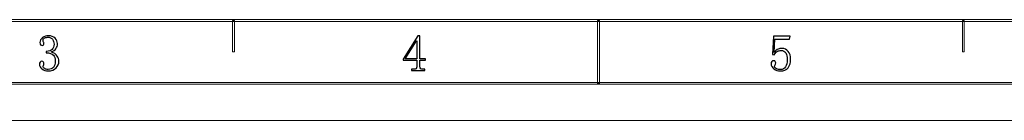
# Model space of a CAD drawing. Header units: millimetres. Extents: x -420 to 420, y -297 to 297.
# Tile 32 of 197: x -156 to 109, y -297 to -270. Entities that reach past the tile are written whole.
import ezdxf

# ---------------------------------------------------------------- set-up
doc = ezdxf.new("R2010")
doc.units = ezdxf.units.MM
doc.header["$MEASUREMENT"] = 0
doc.layers.add('layer 1', color=7, linetype='Continuous')

msp = doc.modelspace()

# ---------------------------------------------------------------- linework, layer by layer
at = {"layer": 'layer 1', "color": 7, "lineweight": 9}
for points in [[(-393.4478, -270.583), (-393.4478, -270.583), (-393.4478, -270.0827), (-393.4478, -270.0827), (-393.4478, -270.0827), (-393.4478, -270.0827), (393.1434, -270.0827), (393.1434, -270.0827), (393.1434, -270.0827), (393.1434, -270.0827), (393.1434, -270.583), (393.1434, -270.583), (393.1434, -270.583), (393.1434, -270.583), (-393.4478, -270.583), (-393.4478, -270.583)], [(98.4217, -278.8377), (98.4217, -278.8377), (97.9218, -278.8377), (97.9218, -278.8377), (97.9218, -278.8377), (97.9218, -278.8377), (97.9218, -270.3329), (97.9218, -270.3329), (97.9218, -270.3329), (97.9218, -270.3329), (98.4217, -270.3329), (98.4217, -270.3329), (98.4217, -270.3329), (98.4217, -270.3329), (98.4217, -278.8377), (98.4217, -278.8377)], [(-410.439, -287.5927), (-410.439, -287.5927), (-410.439, -287.0923), (-410.439, -287.0923), (-410.439, -287.0923), (-410.439, -287.0923), (410.1346, -287.0923), (410.1346, -287.0923), (410.1346, -287.0923), (410.1346, -287.0923), (410.1346, -287.5927), (410.1346, -287.5927), (410.1346, -287.5927), (410.1346, -287.5927), (-410.439, -287.5927), (-410.439, -287.5927)]]:
    msp.add_open_spline(points, degree=3, knots=[0, 0, 0, 0, 0.2, 0.2, 0.2, 0.2, 0.4, 0.4, 0.4, 0.4, 0.6, 0.6, 0.6, 0.6, 1, 1, 1, 1], dxfattribs=at)
at = {"layer": 'layer 1', "lineweight": 9}
for points in [[(-98.2261, -278.8377), (-98.2261, -278.8377), (-98.726, -278.8377), (-98.726, -278.8377), (-98.726, -278.8377), (-98.726, -278.8377), (-98.726, -270.3329), (-98.726, -270.3329), (-98.726, -270.3329), (-98.726, -270.3329), (-98.2261, -270.3329), (-98.2261, -270.3329), (-98.2261, -270.3329), (-98.2261, -270.3329), (-98.2261, -278.8377), (-98.2261, -278.8377)], [(0.0978, -287.3425), (0.0978, -287.3425), (-0.4021, -287.3425), (-0.4021, -287.3425), (-0.4021, -287.3425), (-0.4021, -287.3425), (-0.4021, -270.3329), (-0.4021, -270.3329), (-0.4021, -270.3329), (-0.4021, -270.3329), (0.0978, -270.3329), (0.0978, -270.3329), (0.0978, -270.3329), (0.0978, -270.3329), (0.0978, -287.3425), (0.0978, -287.3425)]]:
    msp.add_open_spline(points, degree=3, knots=[0, 0, 0, 0, 0.2, 0.2, 0.2, 0.2, 0.4, 0.4, 0.4, 0.4, 0.6, 0.6, 0.6, 0.6, 1, 1, 1, 1], dxfattribs=at)
at = {"layer": 'layer 1'}
for points, knots in [([(-145.5225, -281.345), (-145.5225, -282.0329), (-145.777, -282.6372), (-146.2836, -283.1631), (-146.2836, -283.1631), (-146.7881, -283.6888), (-147.4936, -283.9505), (-148.3982, -283.9505), (-148.3982, -283.9505), (-149.0484, -283.9505), (-149.6082, -283.7699), (-150.0779, -283.4062), (-150.0779, -283.4062), (-150.5475, -283.0449), (-150.7836, -282.6303), (-150.7836, -282.1578), (-150.7836, -282.1578), (-150.7836, -281.9424), (-150.7117, -281.7525), (-150.5661, -281.5881), (-150.5661, -281.5881), (-150.4226, -281.4259), (-150.2768, -281.345), (-150.1335, -281.345), (-150.1335, -281.345), (-149.916, -281.345), (-149.761, -281.4259), (-149.6706, -281.5881), (-149.6706, -281.5881), (-149.5805, -281.7525), (-149.5365, -281.8868), (-149.5365, -281.9958), (-149.5365, -281.9958), (-149.5365, -282.1764), (-149.5711, -282.3316), (-149.6453, -282.4567), (-149.6453, -282.4567), (-149.717, -282.584), (-149.7539, -282.7022), (-149.7539, -282.811), (-149.7539, -282.811), (-149.7539, -283.0264), (-149.6175, -283.2094), (-149.3468, -283.353), (-149.3468, -283.353), (-149.0761, -283.4989), (-148.7777, -283.5706), (-148.4515, -283.5706), (-148.4515, -283.5706), (-147.8014, -283.5706), (-147.3132, -283.3807), (-146.987, -283.0009), (-146.987, -283.0009), (-146.6631, -282.6211), (-146.4988, -282.0329), (-146.4988, -281.236), (-146.4988, -281.236), (-146.4988, -280.5852), (-146.6723, -280.0595), (-147.0148, -279.6612), (-147.0148, -279.6612), (-147.3571, -279.2628), (-148.0002, -279.0636), (-148.9396, -279.0636), (-148.9396, -279.0636), (-148.9396, -279.0636), (-148.9396, -278.6838), (-148.9396, -278.6838), (-148.9396, -278.6838), (-148.2155, -278.6838), (-147.6834, -278.5124), (-147.3409, -278.1697), (-147.3409, -278.1697), (-146.9962, -277.8245), (-146.825, -277.3451), (-146.825, -276.7314), (-146.825, -276.7314), (-146.825, -276.2241), (-146.9616, -275.7817), (-147.2323, -275.3996), (-147.2323, -275.3996), (-147.503, -275.0198), (-147.9264, -274.8299), (-148.5046, -274.8299), (-148.5046, -274.8299), (-148.7591, -274.8299), (-149.0298, -274.8947), (-149.319, -275.0198), (-149.319, -275.0198), (-149.6082, -275.1472), (-149.7539, -275.3556), (-149.7539, -275.6451), (-149.7539, -275.6451), (-149.7539, -275.9347), (-149.717, -276.1152), (-149.6453, -276.1871), (-149.6453, -276.1871), (-149.5711, -276.2611), (-149.5365, -276.3516), (-149.5365, -276.4581), (-149.5365, -276.4581), (-149.5365, -276.6411), (-149.5711, -276.7846), (-149.6453, -276.8935), (-149.6453, -276.8935), (-149.717, -277.0024), (-149.8442, -277.0556), (-150.0247, -277.0556), (-150.0247, -277.0556), (-150.1681, -277.0556), (-150.3047, -277.0024), (-150.4319, -276.8935), (-150.4319, -276.8935), (-150.5569, -276.7846), (-150.6215, -276.5855), (-150.6215, -276.2959), (-150.6215, -276.2959), (-150.6215, -275.754), (-150.3856, -275.3093), (-149.916, -274.9665), (-149.916, -274.9665), (-149.4463, -274.6237), (-148.9025, -274.45), (-148.2895, -274.45), (-148.2895, -274.45), (-147.5654, -274.45), (-146.987, -274.6769), (-146.5543, -275.1286), (-146.5543, -275.1286), (-146.1194, -275.5826), (-145.9019, -276.062), (-145.9019, -276.5669), (-145.9019, -276.5669), (-145.9019, -277.1112), (-146.0383, -277.5721), (-146.3091, -277.9519), (-146.3091, -277.9519), (-146.5798, -278.3317), (-147.0056, -278.612), (-147.5838, -278.7926), (-147.5838, -278.7926), (-146.7881, -279.0821), (-146.2466, -279.4619), (-145.9574, -279.9322), (-145.9574, -279.9322), (-145.6683, -280.4047), (-145.5225, -280.8748), (-145.5225, -281.345)], [0, 0, 0, 0, 0.02631579, 0.02631579, 0.02631579, 0.02631579, 0.05263158, 0.05263158, 0.05263158, 0.05263158, 0.07894737, 0.07894737, 0.07894737, 0.07894737, 0.10526316, 0.10526316, 0.10526316, 0.10526316, 0.13157895, 0.13157895, 0.13157895, 0.13157895, 0.15789474, 0.15789474, 0.15789474, 0.15789474, 0.18421053, 0.18421053, 0.18421053, 0.18421053, 0.21052632, 0.21052632, 0.21052632, 0.21052632, 0.23684211, 0.23684211, 0.23684211, 0.23684211, 0.26315789, 0.26315789, 0.26315789, 0.26315789, 0.28947368, 0.28947368, 0.28947368, 0.28947368, 0.31578947, 0.31578947, 0.31578947, 0.31578947, 0.34210526, 0.34210526, 0.34210526, 0.34210526, 0.36842105, 0.36842105, 0.36842105, 0.36842105, 0.39473684, 0.39473684, 0.39473684, 0.39473684, 0.42105263, 0.42105263, 0.42105263, 0.42105263, 0.44736842, 0.44736842, 0.44736842, 0.44736842, 0.47368421, 0.47368421, 0.47368421, 0.47368421, 0.5, 0.5, 0.5, 0.5, 0.52631579, 0.52631579, 0.52631579, 0.52631579, 0.55263158, 0.55263158, 0.55263158, 0.55263158, 0.57894737, 0.57894737, 0.57894737, 0.57894737, 0.60526316, 0.60526316, 0.60526316, 0.60526316, 0.63157895, 0.63157895, 0.63157895, 0.63157895, 0.65789474, 0.65789474, 0.65789474, 0.65789474, 0.68421053, 0.68421053, 0.68421053, 0.68421053, 0.71052632, 0.71052632, 0.71052632, 0.71052632, 0.73684211, 0.73684211, 0.73684211, 0.73684211, 0.76315789, 0.76315789, 0.76315789, 0.76315789, 0.78947368, 0.78947368, 0.78947368, 0.78947368, 0.81578947, 0.81578947, 0.81578947, 0.81578947, 0.84210526, 0.84210526, 0.84210526, 0.84210526, 0.86842105, 0.86842105, 0.86842105, 0.86842105, 0.89473684, 0.89473684, 0.89473684, 0.89473684, 0.92105263, 0.92105263, 0.92105263, 0.92105263, 0.94736842, 0.94736842, 0.94736842, 0.94736842, 1, 1, 1, 1]), ([(-48.2355, -282.8272), (-48.2355, -283.0796), (-48.1637, -283.2602), (-48.018, -283.3691), (-48.018, -283.3691), (-47.8746, -283.478), (-47.6756, -283.5312), (-47.4234, -283.5312), (-47.4234, -283.5312), (-47.4234, -283.5312), (-46.9352, -283.5312), (-46.9352, -283.5312), (-46.9352, -283.5312), (-46.9352, -283.5312), (-46.9352, -283.8578), (-46.9352, -283.8578), (-46.9352, -283.8578), (-46.9352, -283.8578), (-50.5143, -283.8578), (-50.5143, -283.8578), (-50.5143, -283.8578), (-50.5143, -283.8578), (-50.5143, -283.5312), (-50.5143, -283.5312), (-50.5143, -283.5312), (-50.5143, -283.5312), (-49.9174, -283.5312), (-49.9174, -283.5312), (-49.9174, -283.5312), (-49.6281, -283.5312), (-49.42, -283.478), (-49.2928, -283.3691), (-49.2928, -283.3691), (-49.1678, -283.2602), (-49.103, -283.0796), (-49.103, -282.8272), (-49.103, -282.8272), (-49.103, -282.8272), (-49.103, -281.0345), (-49.103, -281.0345), (-49.103, -281.0345), (-49.103, -281.0345), (-52.7352, -281.0345), (-52.7352, -281.0345), (-52.7352, -281.0345), (-52.7352, -281.0345), (-52.7352, -280.7635), (-52.7352, -280.7635), (-52.7352, -280.7635), (-52.7352, -280.7635), (-48.7792, -274.4661), (-48.7792, -274.4661), (-48.7792, -274.4661), (-48.7792, -274.4661), (-48.2355, -274.4661), (-48.2355, -274.4661), (-48.2355, -274.4661), (-48.2355, -274.4661), (-48.2355, -280.7102), (-48.2355, -280.7102), (-48.2355, -280.7102), (-48.2355, -280.7102), (-46.7709, -280.7102), (-46.7709, -280.7102), (-46.7709, -280.7102), (-46.7709, -280.7102), (-46.7709, -281.0345), (-46.7709, -281.0345), (-46.7709, -281.0345), (-46.7709, -281.0345), (-48.2355, -281.0345), (-48.2355, -281.0345), (-48.2355, -281.0345), (-48.2355, -281.0345), (-48.2355, -282.8272), (-48.2355, -282.8272)], [0, 0, 0, 0, 0.05, 0.05, 0.05, 0.05, 0.1, 0.1, 0.1, 0.1, 0.15, 0.15, 0.15, 0.15, 0.2, 0.2, 0.2, 0.2, 0.25, 0.25, 0.25, 0.25, 0.3, 0.3, 0.3, 0.3, 0.35, 0.35, 0.35, 0.35, 0.4, 0.4, 0.4, 0.4, 0.45, 0.45, 0.45, 0.45, 0.5, 0.5, 0.5, 0.5, 0.55, 0.55, 0.55, 0.55, 0.6, 0.6, 0.6, 0.6, 0.65, 0.65, 0.65, 0.65, 0.7, 0.7, 0.7, 0.7, 0.75, 0.75, 0.75, 0.75, 0.8, 0.8, 0.8, 0.8, 0.85, 0.85, 0.85, 0.85, 0.9, 0.9, 0.9, 0.9, 1, 1, 1, 1]), ([(-49.1586, -275.8233), (-49.1586, -275.8233), (-52.2494, -280.7102), (-52.2494, -280.7102), (-52.2494, -280.7102), (-52.2494, -280.7102), (-49.103, -280.7102), (-49.103, -280.7102), (-49.103, -280.7102), (-49.103, -280.7102), (-49.103, -275.8233), (-49.103, -275.8233), (-49.103, -275.8233), (-49.103, -275.8233), (-49.1586, -275.8233), (-49.1586, -275.8233)], [0, 0, 0, 0, 0.2, 0.2, 0.2, 0.2, 0.4, 0.4, 0.4, 0.4, 0.6, 0.6, 0.6, 0.6, 1, 1, 1, 1]), ([(49.3039, -277.893), (49.9909, -277.893), (50.5508, -278.1548), (50.9835, -278.6805), (50.9835, -278.6805), (51.4183, -279.204), (51.6358, -279.901), (51.6358, -280.7696), (51.6358, -280.7696), (51.6358, -281.747), (51.4091, -282.5252), (50.958, -283.1042), (50.958, -283.1042), (50.5045, -283.6831), (49.8105, -283.9727), (48.8689, -283.9727), (48.8689, -283.9727), (48.2188, -283.9727), (47.6403, -283.7828), (47.1337, -283.403), (47.1337, -283.403), (46.6294, -283.0231), (46.3748, -282.5598), (46.3748, -282.018), (46.3748, -282.018), (46.3748, -281.8002), (46.4374, -281.6103), (46.5646, -281.4481), (46.5646, -281.4481), (46.6919, -281.2861), (46.863, -281.205), (47.0805, -281.205), (47.0805, -281.205), (47.298, -281.205), (47.4414, -281.2768), (47.5131, -281.4204), (47.5131, -281.4204), (47.5873, -281.5663), (47.6219, -281.6914), (47.6219, -281.8002), (47.6219, -281.8002), (47.6219, -282.018), (47.5687, -282.1894), (47.4599, -282.3167), (47.4599, -282.3167), (47.3512, -282.4441), (47.298, -282.5784), (47.298, -282.7244), (47.298, -282.7244), (47.298, -283.0138), (47.4693, -283.2316), (47.8116, -283.3752), (47.8116, -283.3752), (48.1563, -283.5211), (48.5265, -283.5929), (48.9245, -283.5929), (48.9245, -283.5929), (49.5027, -283.5929), (49.9447, -283.3567), (50.2523, -282.8864), (50.2523, -282.8864), (50.5601, -282.4164), (50.7128, -281.747), (50.7128, -280.8784), (50.7128, -280.8784), (50.7128, -280.1535), (50.5786, -279.5676), (50.3057, -279.1137), (50.3057, -279.1137), (50.035, -278.662), (49.6277, -278.435), (49.0863, -278.435), (49.0863, -278.435), (48.6884, -278.435), (48.346, -278.5069), (48.0568, -278.6528), (48.0568, -278.6528), (47.7676, -278.7963), (47.497, -279.1043), (47.2424, -279.5746), (47.2424, -279.5746), (47.2424, -279.5746), (46.7542, -279.5212), (46.7542, -279.5212), (46.7542, -279.5212), (46.7542, -279.5212), (47.0249, -274.5811), (47.0249, -274.5811), (47.0249, -274.5811), (47.0249, -274.5811), (51.4716, -274.5811), (51.4716, -274.5811), (51.4716, -274.5811), (51.4716, -274.5811), (51.3097, -275.3964), (51.3097, -275.3964), (51.3097, -275.3964), (51.3097, -275.3964), (47.4044, -275.3964), (47.4044, -275.3964), (47.4044, -275.3964), (47.4044, -275.3964), (47.1892, -278.9792), (47.1892, -278.9792), (47.1892, -278.9792), (47.5502, -278.4721), (47.9017, -278.164), (48.2466, -278.0552), (48.2466, -278.0552), (48.5889, -277.9464), (48.9429, -277.893), (49.3039, -277.893)], [0, 0, 0, 0, 0.03448276, 0.03448276, 0.03448276, 0.03448276, 0.06896552, 0.06896552, 0.06896552, 0.06896552, 0.10344828, 0.10344828, 0.10344828, 0.10344828, 0.13793103, 0.13793103, 0.13793103, 0.13793103, 0.17241379, 0.17241379, 0.17241379, 0.17241379, 0.20689655, 0.20689655, 0.20689655, 0.20689655, 0.24137931, 0.24137931, 0.24137931, 0.24137931, 0.27586207, 0.27586207, 0.27586207, 0.27586207, 0.31034483, 0.31034483, 0.31034483, 0.31034483, 0.34482759, 0.34482759, 0.34482759, 0.34482759, 0.37931034, 0.37931034, 0.37931034, 0.37931034, 0.4137931, 0.4137931, 0.4137931, 0.4137931, 0.44827586, 0.44827586, 0.44827586, 0.44827586, 0.48275862, 0.48275862, 0.48275862, 0.48275862, 0.51724138, 0.51724138, 0.51724138, 0.51724138, 0.55172414, 0.55172414, 0.55172414, 0.55172414, 0.5862069, 0.5862069, 0.5862069, 0.5862069, 0.62068966, 0.62068966, 0.62068966, 0.62068966, 0.65517241, 0.65517241, 0.65517241, 0.65517241, 0.68965517, 0.68965517, 0.68965517, 0.68965517, 0.72413793, 0.72413793, 0.72413793, 0.72413793, 0.75862069, 0.75862069, 0.75862069, 0.75862069, 0.79310345, 0.79310345, 0.79310345, 0.79310345, 0.82758621, 0.82758621, 0.82758621, 0.82758621, 0.86206897, 0.86206897, 0.86206897, 0.86206897, 0.89655172, 0.89655172, 0.89655172, 0.89655172, 0.93103448, 0.93103448, 0.93103448, 0.93103448, 1, 1, 1, 1])]:
    msp.add_open_spline(points, degree=3, knots=knots, dxfattribs=at)
at = {"layer": 'layer 1', "color": 7, "lineweight": 9}
msp.add_open_spline([(-420.4338, -297.3481), (-420.4338, -297.3481), (420.1294, -297.3481), (420.1294, -297.3481)], degree=3, dxfattribs=at)
msp.add_open_spline([(-420.4338, -297.3481), (-420.4338, -297.3481), (420.1294, -297.3481), (420.1294, -297.3481)], degree=3, dxfattribs=at)
msp.add_open_spline([(-420.4338, -297.3481), (-420.4338, -297.3481), (420.1294, -297.3481), (420.1294, -297.3481)], degree=3, dxfattribs=at)
msp.add_open_spline([(-420.4338, -297.3481), (-420.4338, -297.3481), (420.1294, -297.3481), (420.1294, -297.3481)], degree=3, dxfattribs=at)
msp.add_open_spline([(-420.4338, -297.3481), (-420.4338, -297.3481), (420.1294, -297.3481), (420.1294, -297.3481)], degree=3, dxfattribs=at)
msp.add_open_spline([(-420.4338, -297.3481), (-420.4338, -297.3481), (420.1294, -297.3481), (420.1294, -297.3481)], degree=3, dxfattribs=at)
msp.add_open_spline([(-420.4338, -297.3481), (-420.4338, -297.3481), (420.1294, -297.3481), (420.1294, -297.3481)], degree=3, dxfattribs=at)
msp.add_open_spline([(-420.4338, -297.3481), (-420.4338, -297.3481), (420.1294, -297.3481), (420.1294, -297.3481)], degree=3, dxfattribs=at)
msp.add_open_spline([(-420.4338, -297.3481), (-420.4338, -297.3481), (420.1294, -297.3481), (420.1294, -297.3481)], degree=3, dxfattribs=at)
msp.add_open_spline([(-420.4338, -297.3481), (-420.4338, -297.3481), (420.1294, -297.3481), (420.1294, -297.3481)], degree=3, dxfattribs=at)
msp.add_open_spline([(-420.4338, -297.3481), (-420.4338, -297.3481), (420.1294, -297.3481), (420.1294, -297.3481)], degree=3, dxfattribs=at)
msp.add_open_spline([(-420.4338, -297.3481), (-420.4338, -297.3481), (420.1294, -297.3481), (420.1294, -297.3481)], degree=3, dxfattribs=at)
msp.add_open_spline([(-420.4338, -297.3481), (-420.4338, -297.3481), (420.1294, -297.3481), (420.1294, -297.3481)], degree=3, dxfattribs=at)
msp.add_open_spline([(-420.4338, -297.3481), (-420.4338, -297.3481), (420.1294, -297.3481), (420.1294, -297.3481)], degree=3, dxfattribs=at)
msp.add_open_spline([(-420.4338, -297.3481), (-420.4338, -297.3481), (420.1294, -297.3481), (420.1294, -297.3481)], degree=3, dxfattribs=at)
msp.add_open_spline([(-420.4338, -297.3481), (-420.4338, -297.3481), (420.1294, -297.3481), (420.1294, -297.3481)], degree=3, dxfattribs=at)
msp.add_open_spline([(-420.4338, -297.3481), (-420.4338, -297.3481), (420.1294, -297.3481), (420.1294, -297.3481)], degree=3, dxfattribs=at)
msp.add_open_spline([(-420.4338, -297.3481), (-420.4338, -297.3481), (420.1294, -297.3481), (420.1294, -297.3481)], degree=3, dxfattribs=at)
msp.add_open_spline([(-420.4338, -297.3481), (-420.4338, -297.3481), (420.1294, -297.3481), (420.1294, -297.3481)], degree=3, dxfattribs=at)
msp.add_open_spline([(-420.4338, -297.3481), (-420.4338, -297.3481), (420.1294, -297.3481), (420.1294, -297.3481)], degree=3, dxfattribs=at)
msp.add_open_spline([(-420.4338, -297.3481), (-420.4338, -297.3481), (420.1294, -297.3481), (420.1294, -297.3481)], degree=3, dxfattribs=at)

doc.saveas('drawing.dxf')
